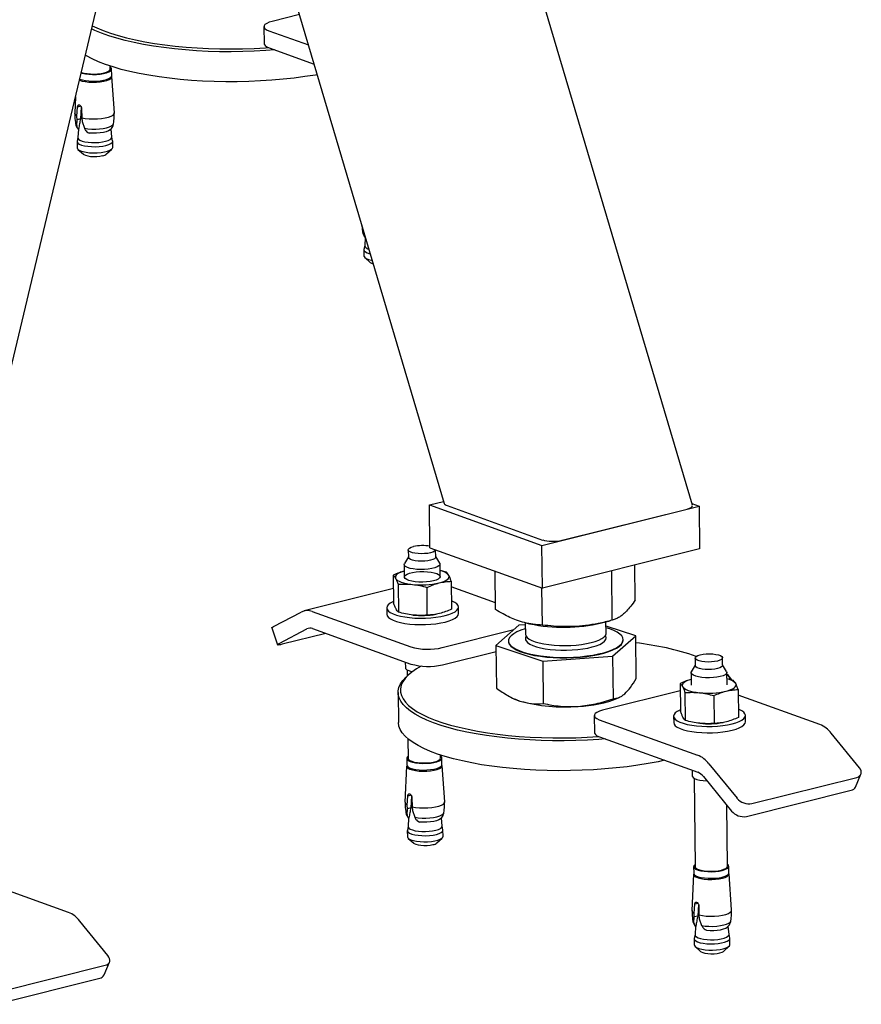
# Model space of a CAD drawing. Header units: millimetres. Extents: x 0 to 841, y 0 to 594.
# Tile 92 of 177: x 598 to 617, y 34 to 56. Entities that reach past the tile are written whole.
import ezdxf

# ---------------------------------------------------------------- set-up
doc = ezdxf.new("R2010")
doc.units = ezdxf.units.MM
doc.layers.add('TRAIT-FORT', color=4, linetype='Continuous', lineweight=25)

msp = doc.modelspace()

# ---------------------------------------------------------------- linework, layer by layer
at = {"layer": 'TRAIT-FORT', "color": 4, "linetype": 'Continuous', "lineweight": 25}
for p, q in [((612.871, 44.907), (605.304, 70.441)), ((595.937, 40.657), (602.529, 68.362)), ((601.581, 64.375), (607.338, 44.946)), ((604.107, 55.848), (603.504, 55.697)), ((603.318, 55.579), (603.322, 55.197)), ((603.428, 55.487), (604.308, 55.171)), ((603.433, 55.105), (604.434, 54.745)), ((599.89, 54.634), (599.889, 54.701)), ((599.924, 54.487), (599.922, 54.635)), ((599.983, 53.659), (599.93, 54.465)), ((599.115, 54.012), (599.099, 53.649)), ((599.15, 53.586), (599.162, 53.786)), ((599.236, 53.805), (599.162, 53.786)), ((599.152, 53.504), (599.15, 53.586)), ((599.247, 53.784), (599.228, 53.523)), ((599.253, 53.753), (599.255, 53.548)), ((599.145, 53.373), (599.152, 53.504)), ((599.228, 53.523), (599.152, 53.504)), ((599.255, 53.548), (599.263, 53.464)), ((599.263, 53.464), (599.315, 53.312)), ((599.181, 53.295), (599.168, 53.106)), ((599.171, 53.301), (599.188, 53.305)), ((599.184, 53.293), (599.171, 53.301)), ((599.188, 53.305), (599.184, 53.293)), ((599.391, 53.222), (599.423, 53.207)), ((599.926, 53.115), (599.91, 53.3)), ((599.168, 53.108), (599.151, 53.024)), ((599.151, 53.016), (599.152, 52.879)), ((599.945, 53.033), (599.926, 53.117)), ((599.947, 52.888), (599.946, 53.026)), ((599.173, 52.842), (599.293, 52.736)), ((599.81, 52.742), (599.928, 52.851)), ((605.499, 51.15), (605.516, 50.997)), ((605.541, 50.959), (605.543, 51.003)), ((605.576, 50.881), (605.564, 50.692)), ((605.567, 50.887), (605.576, 50.89)), ((605.58, 50.879), (605.567, 50.887)), ((605.546, 50.603), (605.548, 50.465)), ((605.564, 50.695), (605.547, 50.61)), ((605.568, 50.429), (605.688, 50.322)), ((607.006, 44.916), (607.323, 44.995)), ((607.006, 44.916), (609.513, 44.014)), ((607.017, 43.961), (607.006, 44.916)), ((607.4, 44.9), (609.531, 44.133)), ((609.513, 44.014), (613.019, 44.891)), ((609.965, 44.127), (612.75, 44.823)), ((612.858, 44.948), (613.019, 44.891)), ((613.019, 44.891), (613.03, 43.936)), ((606.535, 43.914), (606.537, 43.747)), ((607.017, 43.961), (609.524, 43.059)), ((607.147, 43.754), (607.145, 43.915)), ((609.524, 43.059), (609.513, 44.014)), ((613.03, 43.936), (609.524, 43.059)), ((606.537, 43.755), (606.45, 43.61)), ((607.237, 43.619), (607.147, 43.762)), ((606.444, 43.588), (606.447, 43.307)), ((607.247, 43.316), (607.244, 43.598)), ((611.596, 42.798), (611.587, 43.575)), ((606.201, 43.347), (606.208, 42.728)), ((607.387, 43.415), (607.245, 43.45)), ((608.48, 42.583), (608.47, 43.438)), ((611.082, 42.345), (611.07, 43.446)), ((606.205, 43.05), (604.211, 42.552)), ((606.307, 43.145), (606.314, 42.526)), ((606.96, 42.458), (606.953, 43.077)), ((607.493, 43.212), (607.5, 42.593)), ((608.478, 42.734), (607.495, 43.088)), ((609.524, 42.238), (609.515, 43.062)), ((606.055, 42.62), (606.056, 42.476)), ((607.656, 42.495), (607.655, 42.638)), ((603.532, 42.205), (604.146, 42.527)), ((604.396, 42.539), (606.59, 41.75)), ((607.152, 42.477), (607.156, 42.477)), ((603.491, 42.173), (603.62, 41.797)), ((603.661, 41.829), (604.276, 42.152)), ((604.4, 42.158), (606.594, 41.368)), ((609.003, 42.232), (608.489, 41.779)), ((609.143, 42.242), (609.003, 42.232)), ((609.142, 42.289), (609.145, 42.037)), ((609.156, 42.285), (609.241, 42.265)), ((610.844, 42.284), (611.036, 42.333)), ((610.945, 42.058), (610.942, 42.309)), ((611.605, 41.994), (610.943, 42.213)), ((604.696, 42.051), (603.722, 41.808)), ((607.293, 41.735), (608.892, 42.135)), ((611.091, 41.542), (611.605, 41.994)), ((611.616, 41.047), (611.605, 41.994)), ((608.489, 41.779), (609.534, 41.434)), ((608.489, 41.779), (608.5, 40.832)), ((608.769, 41.882), (608.769, 41.872)), ((611.325, 41.902), (611.325, 41.911)), ((607.297, 41.353), (608.491, 41.651)), ((609.534, 41.434), (611.091, 41.542)), ((611.091, 41.542), (611.102, 40.595)), ((612.93, 41.5), (612.932, 41.333)), ((613.542, 41.34), (613.54, 41.507)), ((606.469, 41.413), (606.47, 41.288)), ((609.534, 41.434), (609.545, 40.487)), ((612.932, 41.342), (612.845, 41.196)), ((613.632, 41.205), (613.542, 41.349)), ((606.54, 41.126), (606.493, 41.083)), ((606.511, 41.236), (606.512, 41.1)), ((612.839, 41.175), (612.842, 40.893)), ((613.642, 40.902), (613.639, 41.184)), ((612.597, 40.934), (612.604, 40.315)), ((613.783, 41.001), (613.641, 41.036)), ((606.31, 40.732), (606.318, 40.064)), ((612.599, 40.769), (610.868, 40.336)), ((611.219, 40.615), (611.253, 40.631)), ((612.703, 40.731), (612.71, 40.112)), ((613.349, 40.663), (613.356, 40.044)), ((613.889, 40.798), (613.896, 40.179)), ((615.712, 40.018), (613.89, 40.674)), ((608.893, 40.594), (608.905, 40.588)), ((610.681, 40.217), (610.686, 39.836)), ((612.45, 40.206), (612.452, 40.063)), ((614.052, 40.081), (614.05, 40.224)), ((610.792, 40.126), (612.985, 39.336)), ((613.548, 40.063), (613.552, 40.064)), ((610.796, 39.744), (612.99, 38.955)), ((616.591, 39.057), (615.964, 39.826)), ((606.528, 39.701), (606.533, 39.265)), ((607.253, 39.273), (607.252, 39.339)), ((606.497, 39.094), (606.462, 38.287)), ((606.501, 39.264), (606.502, 39.116)), ((607.287, 39.125), (607.286, 39.273)), ((607.347, 38.297), (607.293, 39.103)), ((613.237, 39.144), (613.864, 38.375)), ((612.864, 39), (612.866, 38.874)), ((613.116, 38.858), (613.742, 38.09)), ((616.504, 38.625), (616.626, 38.91)), ((612.906, 38.823), (612.929, 36.851)), ((614.196, 38.256), (616.533, 38.84)), ((606.513, 38.224), (606.525, 38.425)), ((606.6, 38.443), (606.525, 38.425)), ((606.61, 38.422), (606.591, 38.162)), ((614.074, 37.97), (616.411, 38.555)), ((606.515, 38.143), (606.513, 38.224)), ((606.617, 38.392), (606.619, 38.186)), ((613.649, 36.859), (613.633, 38.223)), ((606.509, 38.011), (606.515, 38.143)), ((606.591, 38.162), (606.515, 38.143)), ((606.619, 38.186), (606.626, 38.103)), ((606.626, 38.103), (606.678, 37.95)), ((606.544, 37.933), (606.532, 37.745)), ((606.535, 37.939), (606.551, 37.944)), ((606.548, 37.931), (606.535, 37.939)), ((606.551, 37.944), (606.548, 37.931)), ((606.754, 37.861), (606.787, 37.845)), ((607.289, 37.753), (607.273, 37.939)), ((606.514, 37.655), (606.516, 37.517)), ((606.532, 37.747), (606.515, 37.662)), ((607.308, 37.671), (607.289, 37.756)), ((607.311, 37.527), (607.309, 37.664)), ((606.536, 37.481), (606.656, 37.374)), ((607.174, 37.38), (607.291, 37.489)), ((612.893, 36.681), (612.858, 35.873)), ((612.896, 36.851), (612.898, 36.703)), ((613.683, 36.712), (613.681, 36.86)), ((613.742, 35.884), (613.689, 36.69)), ((598.961, 35.829), (597.139, 36.485)), ((612.909, 35.811), (612.921, 36.011)), ((612.995, 36.03), (612.921, 36.011)), ((613.006, 36.009), (612.987, 35.748)), ((612.911, 35.729), (612.909, 35.811)), ((613.012, 35.978), (613.014, 35.773)), ((599.839, 34.868), (599.213, 35.637)), ((612.904, 35.597), (612.911, 35.729)), ((612.987, 35.748), (612.911, 35.729)), ((613.014, 35.773), (613.022, 35.689)), ((613.022, 35.689), (613.074, 35.536)), ((612.94, 35.52), (612.927, 35.331)), ((612.93, 35.526), (612.947, 35.53)), ((612.943, 35.517), (612.93, 35.526)), ((612.947, 35.53), (612.943, 35.517)), ((613.15, 35.447), (613.182, 35.431)), ((613.685, 35.34), (613.669, 35.525)), ((612.927, 35.333), (612.91, 35.249)), ((612.91, 35.241), (612.911, 35.104)), ((613.704, 35.258), (613.685, 35.342)), ((613.706, 35.113), (613.705, 35.25)), ((612.932, 35.067), (613.052, 34.961)), ((613.569, 34.967), (613.687, 35.076)), ((599.753, 34.436), (599.875, 34.721)), ((597.444, 34.067), (599.782, 34.651)), ((597.323, 33.781), (599.66, 34.366))]:
    msp.add_line(p, q, dxfattribs=at)
at = {"layer": 'TRAIT-FORT', "color": 4, "linetype": 'Continuous', "lineweight": 25, "flags": 128}
for points in [[(599.492, 55.599), (599.591, 55.553), (599.737, 55.492), (599.897, 55.434), (600.071, 55.38), (600.257, 55.33), (600.455, 55.284), (600.663, 55.242), (600.881, 55.205), (601.108, 55.172), (601.342, 55.144), (601.583, 55.121), (601.829, 55.104), (602.079, 55.091), (602.332, 55.084), (602.587, 55.081), (602.843, 55.084), (603.097, 55.093), (603.35, 55.106), (603.42, 55.111)], [(603.504, 55.697), (603.434, 55.676), (603.379, 55.652), (603.341, 55.624), (603.321, 55.596), (603.32, 55.566), (603.338, 55.538), (603.375, 55.511), (603.428, 55.487)], [(603.563, 55.059), (603.36, 55.044), (603.103, 55.03), (602.845, 55.022), (602.586, 55.019), (602.328, 55.021), (602.071, 55.028), (601.818, 55.041), (601.568, 55.059), (601.324, 55.083), (601.087, 55.111), (600.857, 55.144), (600.636, 55.182), (600.425, 55.224), (600.224, 55.271), (600.036, 55.322), (599.86, 55.376), (599.697, 55.435), (599.549, 55.496), (599.476, 55.531)], [(603.322, 55.197), (603.324, 55.185), (603.342, 55.156), (603.379, 55.129), (603.433, 55.105)], [(604.505, 54.507), (604.464, 54.5), (604.231, 54.464), (603.991, 54.433), (603.745, 54.406), (603.494, 54.385), (603.239, 54.368), (602.982, 54.357), (602.723, 54.351), (602.465, 54.351), (602.207, 54.356), (601.952, 54.366), (601.7, 54.382), (601.453, 54.402), (601.212, 54.428), (600.979, 54.458), (600.753, 54.494), (600.537, 54.534), (600.331, 54.579), (600.136, 54.627), (599.954, 54.68), (599.785, 54.737), (599.629, 54.797), (599.488, 54.86), (599.363, 54.926), (599.336, 54.942)], [(599.242, 54.548), (599.268, 54.541), (599.337, 54.527), (599.415, 54.517), (599.498, 54.513), (599.583, 54.515), (599.665, 54.522), (599.741, 54.534), (599.807, 54.551), (599.861, 54.571), (599.898, 54.594), (599.919, 54.619), (599.921, 54.644), (599.905, 54.669), (599.889, 54.681)], [(599.204, 54.388), (599.209, 54.386), (599.266, 54.367), (599.336, 54.353), (599.415, 54.344), (599.5, 54.34), (599.586, 54.342), (599.669, 54.349), (599.746, 54.361), (599.813, 54.378), (599.867, 54.398), (599.905, 54.422), (599.926, 54.447), (599.93, 54.465)], [(599.21, 54.412), (599.213, 54.411), (599.27, 54.393), (599.338, 54.379), (599.416, 54.369), (599.5, 54.366), (599.585, 54.367), (599.667, 54.374), (599.743, 54.386), (599.809, 54.403), (599.862, 54.423), (599.9, 54.446), (599.92, 54.471), (599.924, 54.487)], [(599.245, 54.562), (599.249, 54.56), (599.307, 54.544), (599.375, 54.532), (599.451, 54.525), (599.531, 54.523), (599.611, 54.527), (599.687, 54.536), (599.755, 54.549), (599.812, 54.567), (599.855, 54.588), (599.881, 54.611), (599.89, 54.634)], [(599.255, 53.548), (599.333, 53.533), (599.42, 53.523), (599.512, 53.52), (599.606, 53.522), (599.696, 53.53), (599.78, 53.543), (599.853, 53.561), (599.912, 53.584), (599.954, 53.609), (599.978, 53.636), (599.983, 53.659)], [(599.119, 53.411), (599.123, 53.398), (599.145, 53.373)], [(599.315, 53.312), (599.394, 53.301), (599.479, 53.295), (599.567, 53.294), (599.654, 53.3), (599.736, 53.31), (599.81, 53.325), (599.872, 53.344), (599.921, 53.366), (599.953, 53.391), (599.968, 53.417), (599.968, 53.421)], [(599.887, 53.277), (599.854, 53.256), (599.803, 53.236), (599.739, 53.22), (599.665, 53.209), (599.585, 53.203), (599.503, 53.202), (599.423, 53.207)], [(599.151, 53.024), (599.152, 53.007), (599.168, 52.982), (599.202, 52.959), (599.252, 52.939), (599.316, 52.922), (599.391, 52.911), (599.473, 52.904), (599.559, 52.903), (599.644, 52.907), (599.725, 52.917), (599.797, 52.931)], [(599.168, 53.106), (599.17, 53.095), (599.185, 53.071), (599.217, 53.049), (599.265, 53.029), (599.326, 53.014), (599.398, 53.003), (599.476, 52.996), (599.558, 52.995), (599.639, 52.999), (599.716, 53.008), (599.785, 53.022)], [(599.785, 53.022), (599.843, 53.04), (599.887, 53.061), (599.915, 53.084), (599.926, 53.109), (599.926, 53.115)], [(599.797, 52.931), (599.858, 52.95), (599.904, 52.972), (599.934, 52.996), (599.946, 53.022), (599.945, 53.033)], [(599.152, 52.879), (599.159, 52.857), (599.185, 52.833), (599.227, 52.811), (599.284, 52.793), (599.354, 52.778), (599.433, 52.769), (599.518, 52.765), (599.604, 52.767), (599.687, 52.774), (599.764, 52.786), (599.831, 52.803), (599.885, 52.823), (599.923, 52.847), (599.944, 52.872), (599.947, 52.888)], [(599.293, 52.736), (599.302, 52.729), (599.339, 52.711), (599.39, 52.697), (599.453, 52.687), (599.522, 52.683), (599.593, 52.684), (599.661, 52.691), (599.722, 52.703)], [(605.515, 50.996), (605.519, 50.984), (605.541, 50.959)], [(605.547, 50.61), (605.546, 50.606), (605.553, 50.581), (605.579, 50.557), (605.621, 50.535), (605.679, 50.516), (605.688, 50.514)], [(605.564, 50.692), (605.571, 50.669), (605.595, 50.646), (605.635, 50.625), (605.657, 50.617)], [(605.548, 50.465), (605.549, 50.456), (605.565, 50.431), (605.599, 50.408), (605.65, 50.388), (605.714, 50.371), (605.731, 50.368)], [(607.144, 43.916), (607.141, 43.905), (607.12, 43.884), (607.082, 43.865), (607.031, 43.849), (606.969, 43.836), (606.899, 43.829), (606.825, 43.827), (606.753, 43.829), (606.685, 43.838), (606.627, 43.85), (606.581, 43.867), (606.55, 43.886), (606.536, 43.908), (606.539, 43.93), (606.56, 43.951), (606.597, 43.97), (606.649, 43.986), (606.649, 43.986)], [(607.033, 43.682), (606.971, 43.669), (606.901, 43.662), (606.827, 43.66), (606.755, 43.662), (606.687, 43.67), (606.629, 43.683), (606.583, 43.7), (606.552, 43.719), (606.538, 43.741), (606.537, 43.747)], [(607.147, 43.754), (607.142, 43.738), (607.121, 43.717), (607.084, 43.698), (607.033, 43.682)], [(607.237, 43.619), (607.242, 43.607), (607.24, 43.581), (607.219, 43.556), (607.181, 43.532), (607.127, 43.512), (607.059, 43.495), (606.982, 43.483), (606.898, 43.475), (606.811, 43.474), (606.726, 43.478), (606.647, 43.487), (606.577, 43.501), (606.519, 43.52), (606.476, 43.542), (606.451, 43.566), (606.444, 43.592), (606.45, 43.61)], [(606.445, 43.44), (606.413, 43.43), (606.363, 43.412), (606.32, 43.392), (606.287, 43.37), (606.264, 43.348), (606.25, 43.324), (606.247, 43.301), (606.254, 43.278)], [(606.254, 43.278), (606.271, 43.255), (606.298, 43.233), (606.334, 43.213), (606.379, 43.194), (606.432, 43.178), (606.493, 43.163), (606.559, 43.152), (606.63, 43.142)], [(607.096, 43.222), (607.024, 43.207), (606.943, 43.197), (606.858, 43.193), (606.772, 43.194), (606.69, 43.201), (606.615, 43.213), (606.551, 43.229), (606.501, 43.249), (606.467, 43.273), (606.451, 43.298), (606.453, 43.323), (606.474, 43.348), (606.512, 43.372), (606.566, 43.392), (606.633, 43.409), (606.71, 43.421), (606.793, 43.428), (606.879, 43.43), (606.963, 43.426), (607.042, 43.416), (607.112, 43.402), (607.17, 43.384), (607.212, 43.362), (607.237, 43.338), (607.244, 43.312), (607.233, 43.287), (607.203, 43.262), (607.157, 43.24), (607.096, 43.222)], [(607.223, 43.176), (607.281, 43.192), (607.331, 43.211), (607.373, 43.231), (607.406, 43.253), (607.43, 43.275), (607.443, 43.298), (607.447, 43.322), (607.44, 43.345)], [(606.208, 42.762), (606.192, 42.755), (606.132, 42.724), (606.089, 42.69), (606.063, 42.655), (606.055, 42.619), (606.064, 42.584), (606.091, 42.55), (606.135, 42.517), (606.196, 42.487), (606.271, 42.46), (606.359, 42.437), (606.458, 42.418), (606.566, 42.404), (606.68, 42.394), (606.798, 42.391), (606.918, 42.392), (607.036, 42.399), (607.15, 42.41), (607.258, 42.427), (607.356, 42.448)], [(607.356, 42.448), (607.443, 42.474), (607.517, 42.502), (607.577, 42.534), (607.62, 42.568), (607.646, 42.603), (607.655, 42.638), (607.645, 42.674), (607.618, 42.708), (607.574, 42.741), (607.514, 42.771), (607.498, 42.777)], [(606.056, 42.476), (606.056, 42.476), (606.066, 42.441), (606.093, 42.406), (606.137, 42.374), (606.197, 42.344), (606.272, 42.317), (606.36, 42.294), (606.459, 42.275), (606.567, 42.26), (606.682, 42.251), (606.8, 42.247), (606.919, 42.249), (607.038, 42.255), (607.152, 42.267), (607.259, 42.284), (607.358, 42.305)], [(607.358, 42.305), (607.445, 42.33), (607.519, 42.359), (607.578, 42.391), (607.622, 42.424), (607.648, 42.459), (607.656, 42.495)], [(603.491, 42.173), (603.491, 42.174), (603.496, 42.182), (603.51, 42.192), (603.532, 42.205)], [(609.144, 42.156), (609.142, 42.156), (609.042, 42.121), (608.956, 42.083), (608.885, 42.042), (608.83, 42), (608.793, 41.956), (608.773, 41.911), (608.771, 41.866), (608.787, 41.821), (608.82, 41.777), (608.871, 41.735), (608.938, 41.696), (609.021, 41.659), (609.119, 41.625), (609.229, 41.596), (609.351, 41.57), (609.482, 41.549), (609.622, 41.533), (609.767, 41.522), (609.917, 41.516), (610.068, 41.516), (610.219, 41.521), (610.367, 41.531), (610.512, 41.547), (610.649, 41.567), (610.778, 41.592), (610.897, 41.621), (611.004, 41.654), (611.097, 41.691), (611.176, 41.73), (611.239, 41.772), (611.285, 41.815), (611.314, 41.86), (611.325, 41.905), (611.318, 41.95), (611.293, 41.994), (611.25, 42.037), (611.191, 42.078), (611.116, 42.116), (611.026, 42.151), (610.944, 42.177)], [(609.145, 42.037), (609.145, 42.033), (609.157, 41.996), (609.185, 41.96), (609.231, 41.925), (609.292, 41.893), (609.367, 41.864), (609.456, 41.839), (609.557, 41.817), (609.667, 41.8), (609.784, 41.788), (609.907, 41.781), (610.032, 41.779), (610.157, 41.783), (610.28, 41.791), (610.399, 41.805), (610.511, 41.823), (610.613, 41.845), (610.705, 41.872), (610.784, 41.902), (610.848, 41.935), (610.897, 41.97), (610.929, 42.006), (610.944, 42.043), (610.945, 42.058)], [(609.163, 41.883), (609.196, 41.847), (609.246, 41.814), (609.31, 41.782), (609.39, 41.754), (609.482, 41.73), (609.585, 41.709), (609.697, 41.694), (609.816, 41.683), (609.939, 41.677), (610.064, 41.676), (610.189, 41.681), (610.312, 41.691), (610.429, 41.705), (610.538, 41.725), (610.638, 41.748), (610.727, 41.776), (610.802, 41.807), (610.863, 41.84), (610.908, 41.875), (610.936, 41.912), (610.946, 41.95), (610.939, 41.987), (610.929, 42.006)], [(603.722, 41.808), (603.687, 41.799), (603.658, 41.794), (603.636, 41.792), (603.624, 41.794), (603.62, 41.798), (603.625, 41.806), (603.639, 41.816), (603.661, 41.829)], [(608.769, 41.872), (608.771, 41.856), (608.787, 41.811), (608.82, 41.768), (608.871, 41.726), (608.938, 41.686), (609.021, 41.649), (609.119, 41.616), (609.229, 41.586), (609.351, 41.561), (609.482, 41.54), (609.622, 41.524), (609.767, 41.513), (609.917, 41.507), (610.068, 41.507), (610.219, 41.512), (610.368, 41.522), (610.512, 41.537), (610.649, 41.558), (610.778, 41.582), (610.897, 41.612), (611.004, 41.645), (611.097, 41.681), (611.176, 41.72), (611.239, 41.762), (611.285, 41.806), (611.314, 41.85), (611.325, 41.895), (611.325, 41.902)], [(613.427, 41.435), (613.364, 41.423), (613.294, 41.415), (613.221, 41.413), (613.148, 41.416), (613.081, 41.424), (613.023, 41.437), (612.977, 41.453), (612.945, 41.473), (612.931, 41.494), (612.935, 41.516), (612.956, 41.537), (612.993, 41.556), (613.044, 41.573), (613.107, 41.585), (613.177, 41.592), (613.25, 41.595), (613.322, 41.592), (613.39, 41.584), (613.448, 41.571), (613.494, 41.555), (613.525, 41.535), (613.54, 41.514), (613.536, 41.492), (613.515, 41.471), (613.478, 41.451), (613.427, 41.435)], [(606.823, 41.323), (606.718, 41.261), (606.617, 41.19), (606.531, 41.118), (606.463, 41.044), (606.412, 40.969), (606.378, 40.893), (606.361, 40.817), (606.362, 40.741), (606.381, 40.665), (606.418, 40.59), (606.471, 40.516), (606.542, 40.444), (606.63, 40.373), (606.733, 40.305), (606.853, 40.239), (606.988, 40.176), (607.138, 40.116), (607.302, 40.059), (607.478, 40.006)], [(606.47, 41.288), (606.477, 41.266), (606.503, 41.242), (606.545, 41.22), (606.603, 41.201), (606.625, 41.196)], [(613.542, 41.34), (613.538, 41.325), (613.517, 41.304), (613.48, 41.284), (613.429, 41.268), (613.366, 41.256), (613.296, 41.248), (613.223, 41.246), (613.15, 41.249), (613.083, 41.257), (613.025, 41.27), (612.978, 41.286), (612.947, 41.306), (612.933, 41.327), (612.932, 41.333)], [(607.444, 39.947), (607.265, 40.001), (607.099, 40.059), (606.947, 40.119), (606.81, 40.183), (606.689, 40.25), (606.584, 40.32), (606.495, 40.391), (606.423, 40.464), (606.369, 40.539), (606.332, 40.615), (606.313, 40.692), (606.312, 40.769), (606.328, 40.846), (606.363, 40.923), (606.415, 40.999), (606.484, 41.074), (606.493, 41.083)], [(613.49, 41.089), (613.417, 41.074), (613.336, 41.065), (613.25, 41.06), (613.164, 41.062), (613.081, 41.068), (613.006, 41.08), (612.942, 41.097), (612.891, 41.117), (612.857, 41.14), (612.841, 41.165), (612.843, 41.191), (612.845, 41.196)], [(613.632, 41.205), (613.639, 41.18), (613.627, 41.155), (613.598, 41.13), (613.551, 41.108), (613.49, 41.089)], [(612.841, 41.026), (612.809, 41.017), (612.758, 40.998), (612.716, 40.978), (612.683, 40.956), (612.659, 40.934), (612.646, 40.911), (612.643, 40.887), (612.65, 40.864)], [(612.65, 40.864), (612.667, 40.842), (612.694, 40.82), (612.73, 40.799), (612.775, 40.781), (612.828, 40.764), (612.888, 40.75), (612.954, 40.738), (613.026, 40.729)], [(613.618, 40.762), (613.676, 40.779), (613.727, 40.797), (613.769, 40.817), (613.802, 40.839), (613.825, 40.862), (613.839, 40.885), (613.842, 40.908), (613.835, 40.931)], [(608.905, 40.588), (608.926, 40.579), (609.024, 40.542)], [(610.868, 40.336), (610.798, 40.315), (610.742, 40.29), (610.704, 40.263), (610.684, 40.234), (610.683, 40.205), (610.701, 40.176), (610.738, 40.15), (610.792, 40.126)], [(612.604, 40.349), (612.587, 40.342), (612.528, 40.31), (612.485, 40.277), (612.459, 40.241), (612.45, 40.206), (612.46, 40.17), (612.487, 40.136), (612.531, 40.103), (612.591, 40.073), (612.666, 40.046), (612.754, 40.023), (612.853, 40.004), (612.961, 39.99), (613.076, 39.981), (613.194, 39.977), (613.313, 39.978), (613.432, 39.985), (613.546, 39.997), (613.653, 40.014), (613.752, 40.035), (613.839, 40.06), (613.913, 40.089), (613.972, 40.12), (614.016, 40.154), (614.042, 40.189), (614.05, 40.225), (614.041, 40.26), (614.014, 40.294), (613.969, 40.327), (613.909, 40.357), (613.894, 40.364)], [(612.249, 39.221), (612.105, 39.19), (611.883, 39.148), (611.652, 39.111), (611.414, 39.078), (611.169, 39.05), (610.919, 39.028), (610.665, 39.01), (610.408, 38.998), (610.15, 38.991), (609.891, 38.989), (609.633, 38.993), (609.377, 39.002), (609.124, 39.016), (608.876, 39.035), (608.634, 39.06), (608.398, 39.089), (608.171, 39.123), (607.952, 39.162), (607.743, 39.206), (607.546, 39.254), (607.36, 39.305), (607.188, 39.361), (607.029, 39.42), (606.885, 39.483), (606.755, 39.548), (606.642, 39.616), (606.545, 39.687), (606.465, 39.759), (606.402, 39.834), (606.356, 39.909), (606.328, 39.985), (606.318, 40.062), (606.318, 40.064)], [(607.478, 40.006), (607.667, 39.957), (607.868, 39.912), (608.079, 39.871), (608.299, 39.835), (608.528, 39.803), (608.764, 39.777), (609.006, 39.755), (609.253, 39.739), (609.504, 39.727), (609.758, 39.721), (610.013, 39.72), (610.268, 39.724), (610.523, 39.734), (610.775, 39.749), (610.783, 39.749)], [(612.452, 40.063), (612.452, 40.063), (612.461, 40.027), (612.488, 39.993), (612.533, 39.96), (612.593, 39.93), (612.668, 39.903), (612.756, 39.88), (612.855, 39.861), (612.963, 39.847), (613.077, 39.838), (613.195, 39.834), (613.315, 39.835), (613.433, 39.842), (613.547, 39.854), (613.655, 39.87), (613.753, 39.892), (613.841, 39.917), (613.915, 39.946), (613.974, 39.977), (614.017, 40.011), (614.043, 40.046), (614.052, 40.081)], [(610.926, 39.697), (610.785, 39.687), (610.529, 39.672), (610.272, 39.662), (610.013, 39.657), (609.754, 39.658), (609.497, 39.665), (609.243, 39.676), (608.992, 39.693), (608.747, 39.715), (608.507, 39.742), (608.276, 39.774), (608.052, 39.81), (607.839, 39.852), (607.636, 39.897), (607.444, 39.947)], [(610.686, 39.836), (610.687, 39.823), (610.706, 39.795), (610.742, 39.768), (610.796, 39.744)], [(606.533, 39.311), (606.512, 39.293), (606.501, 39.268), (606.508, 39.243), (606.533, 39.219), (606.574, 39.197), (606.631, 39.179), (606.7, 39.165), (606.778, 39.156), (606.861, 39.152), (606.946, 39.154), (607.029, 39.161), (607.105, 39.173), (607.171, 39.189), (607.224, 39.209), (607.262, 39.232), (607.282, 39.257), (607.284, 39.282), (607.268, 39.307), (607.253, 39.32)], [(606.497, 39.094), (606.504, 39.071), (606.53, 39.046), (606.572, 39.024), (606.629, 39.006), (606.699, 38.992), (606.778, 38.982), (606.863, 38.979), (606.949, 38.98), (607.032, 38.987), (607.11, 38.999), (607.177, 39.016), (607.23, 39.037), (607.269, 39.06), (607.289, 39.085), (607.293, 39.103)], [(606.502, 39.116), (606.509, 39.095), (606.534, 39.071), (606.576, 39.049), (606.633, 39.031), (606.702, 39.017), (606.78, 39.008), (606.863, 39.004), (606.948, 39.006), (607.03, 39.013), (607.106, 39.025), (607.172, 39.041), (607.226, 39.061), (607.263, 39.084), (607.284, 39.109), (607.287, 39.125)], [(606.533, 39.265), (606.533, 39.265), (606.543, 39.241), (606.569, 39.218), (606.613, 39.199), (606.67, 39.182), (606.738, 39.17), (606.815, 39.163), (606.895, 39.162), (606.975, 39.165), (607.051, 39.174), (607.119, 39.188), (607.176, 39.205), (607.218, 39.226), (607.244, 39.249), (607.253, 39.273)], [(612.866, 38.874), (612.867, 38.865), (612.883, 38.84), (612.917, 38.817), (612.968, 38.796), (613.032, 38.78), (613.108, 38.768), (613.19, 38.761), (613.195, 38.761)], [(616.533, 38.84), (616.568, 38.853), (616.597, 38.872), (616.618, 38.896), (616.631, 38.924), (616.634, 38.955), (616.628, 38.989), (616.614, 39.023), (616.591, 39.057)], [(606.619, 38.186), (606.696, 38.171), (606.783, 38.162), (606.875, 38.158), (606.969, 38.16), (607.06, 38.168), (607.144, 38.182), (607.217, 38.2), (607.275, 38.222), (607.318, 38.247), (607.342, 38.275), (607.347, 38.297)], [(606.483, 38.05), (606.487, 38.036), (606.509, 38.011)], [(606.678, 37.95), (606.757, 37.939), (606.842, 37.933), (606.93, 37.933), (607.017, 37.938), (607.099, 37.948), (607.173, 37.963), (607.236, 37.982), (607.284, 38.005), (607.316, 38.03), (607.331, 38.056), (607.331, 38.059)], [(607.25, 37.915), (607.217, 37.895), (607.167, 37.875), (607.103, 37.859), (607.029, 37.847), (606.949, 37.841), (606.867, 37.84), (606.787, 37.845)], [(606.515, 37.662), (606.515, 37.646), (606.532, 37.621), (606.566, 37.598), (606.616, 37.577), (606.68, 37.561), (606.755, 37.549), (606.837, 37.542), (606.922, 37.541), (607.008, 37.546), (607.088, 37.555), (607.161, 37.57)], [(606.532, 37.745), (606.533, 37.733), (606.548, 37.709), (606.581, 37.687), (606.629, 37.668), (606.69, 37.652), (606.761, 37.641), (606.839, 37.635), (606.921, 37.634), (607.002, 37.638), (607.079, 37.647), (607.148, 37.661)], [(607.148, 37.661), (607.206, 37.679), (607.25, 37.7), (607.278, 37.723), (607.289, 37.747), (607.289, 37.753)], [(607.161, 37.57), (607.221, 37.589), (607.268, 37.611), (607.297, 37.635), (607.309, 37.66), (607.308, 37.671)], [(606.516, 37.517), (606.523, 37.496), (606.548, 37.471), (606.59, 37.45), (606.648, 37.431), (606.718, 37.417), (606.797, 37.408), (606.881, 37.404), (606.967, 37.405), (607.05, 37.412), (607.127, 37.424), (607.194, 37.441), (607.248, 37.462), (607.286, 37.485), (607.307, 37.51), (607.311, 37.527)], [(606.656, 37.374), (606.665, 37.367), (606.702, 37.35), (606.754, 37.335), (606.816, 37.326), (606.885, 37.322), (606.956, 37.323), (607.025, 37.33), (607.085, 37.341)], [(612.928, 36.898), (612.92, 36.892), (612.9, 36.867), (612.898, 36.842), (612.914, 36.817), (612.947, 36.794), (612.997, 36.774), (613.06, 36.758), (613.134, 36.746), (613.215, 36.74), (613.299, 36.738), (613.384, 36.743), (613.463, 36.752), (613.535, 36.767)], [(613.535, 36.767), (613.595, 36.785), (613.64, 36.807), (613.67, 36.831), (613.681, 36.856), (613.674, 36.881), (613.649, 36.905), (613.648, 36.906)], [(612.893, 36.681), (612.894, 36.67), (612.91, 36.645), (612.944, 36.621), (612.995, 36.601), (613.059, 36.585), (613.134, 36.573), (613.216, 36.566), (613.302, 36.565), (613.387, 36.569), (613.468, 36.579), (613.54, 36.594)], [(612.898, 36.703), (612.899, 36.694), (612.915, 36.669), (612.949, 36.646), (612.998, 36.626), (613.062, 36.61), (613.135, 36.598), (613.217, 36.592), (613.301, 36.59), (613.385, 36.595), (613.465, 36.604), (613.536, 36.619)], [(612.929, 36.851), (612.929, 36.851), (612.938, 36.827), (612.965, 36.805), (613.008, 36.785), (613.065, 36.769), (613.134, 36.757), (613.21, 36.75), (613.29, 36.748), (613.37, 36.752), (613.446, 36.76), (613.514, 36.774)], [(613.514, 36.774), (613.571, 36.792), (613.614, 36.812), (613.64, 36.835), (613.649, 36.859)], [(613.536, 36.619), (613.596, 36.637), (613.642, 36.659), (613.671, 36.683), (613.683, 36.708), (613.683, 36.712)], [(613.54, 36.594), (613.601, 36.612), (613.647, 36.634), (613.677, 36.659), (613.688, 36.684), (613.689, 36.69)], [(613.014, 35.773), (613.092, 35.758), (613.179, 35.748), (613.271, 35.745), (613.365, 35.747), (613.455, 35.755), (613.539, 35.768), (613.612, 35.786), (613.671, 35.809), (613.713, 35.834), (613.737, 35.861), (613.742, 35.884)], [(612.878, 35.634), (612.882, 35.623), (612.904, 35.597)], [(613.074, 35.536), (613.152, 35.526), (613.238, 35.52), (613.326, 35.519), (613.413, 35.524), (613.495, 35.535), (613.569, 35.55), (613.631, 35.569), (613.68, 35.591), (613.712, 35.616), (613.726, 35.642), (613.727, 35.646)], [(613.182, 35.431), (613.262, 35.427), (613.344, 35.428), (613.424, 35.434), (613.498, 35.445), (613.562, 35.461), (613.613, 35.481), (613.646, 35.502)], [(612.91, 35.249), (612.91, 35.245), (612.917, 35.219), (612.942, 35.195), (612.984, 35.173), (613.042, 35.155), (613.112, 35.141), (613.191, 35.131), (613.275, 35.127), (613.361, 35.129), (613.444, 35.136), (613.521, 35.148), (613.588, 35.165), (613.642, 35.186), (613.68, 35.209), (613.701, 35.234), (613.704, 35.258)], [(612.927, 35.331), (612.934, 35.307), (612.958, 35.284), (612.998, 35.264), (613.053, 35.246), (613.12, 35.232), (613.195, 35.224), (613.276, 35.22), (613.357, 35.221), (613.437, 35.228), (613.51, 35.24), (613.574, 35.256), (613.626, 35.275), (613.662, 35.298), (613.682, 35.321), (613.685, 35.34)], [(612.911, 35.104), (612.913, 35.095), (612.929, 35.07), (612.963, 35.046), (613.013, 35.026), (613.077, 35.01), (613.152, 34.998), (613.234, 34.991), (613.32, 34.99), (613.405, 34.994), (613.485, 35.004), (613.558, 35.019)], [(613.052, 34.961), (613.061, 34.954), (613.098, 34.936), (613.149, 34.922), (613.212, 34.912), (613.281, 34.908), (613.352, 34.909), (613.42, 34.916), (613.481, 34.928), (613.53, 34.943), (613.564, 34.962), (613.569, 34.967)], [(613.558, 35.019), (613.619, 35.037), (613.665, 35.06), (613.694, 35.084), (613.706, 35.109), (613.706, 35.113)], [(599.782, 34.651), (599.817, 34.664), (599.846, 34.683), (599.867, 34.707), (599.879, 34.735), (599.883, 34.766), (599.877, 34.8), (599.862, 34.834), (599.839, 34.868)]]:
    msp.add_lwpolyline(points, dxfattribs=at)
at = {"layer": 'TRAIT-FORT', "color": 4, "linetype": 'Continuous', "lineweight": 25}
for centre, radius, start, end in [((599.171, 53.655), 0.0727, 185.3921, 253.0487), ((599.692, 52.889), 0.189, 279.033, 308.7054), ((605.794, 50.461), 0.175, 232.6915, 256.6726), ((606.85, 43.115), 0.894, 79.2363, 102.9782), ((607.194, 43.121), 0.332, 42.4185, 81.2068), ((606.825, 44.944), 1.812, 263.8122, 282.6712), ((604.285, 42.256), 0.304, 68.5448, 117.003), ((606.834, 44.328), 1.878, 263.9998, 279.7533), ((604.345, 42.016), 0.152, 68.5448, 117.003), ((610.001, 45.904), 3.717, 258.2054, 283.1076), ((609.235, 41.935), 0.0883, 144.8657, 215.8524), ((606.971, 43.089), 1.392, 254.1179, 283.38), ((610.9, 35.503), 6.376, 71.202, 83.6352), ((606.975, 42.707), 1.392, 254.1179, 283.38), ((613.191, 40.66), 0.66, 32.1701, 47.2235), ((613.253, 40.787), 0.522, 26.1444, 42.244), ((613.59, 40.707), 0.332, 42.4185, 81.2068), ((610.25, 42.962), 2.54, 271.6966, 292.4289), ((613.221, 42.531), 1.812, 263.8122, 282.6712), ((610.003, 44.087), 3.677, 254.5479, 275.0115), ((613.23, 41.914), 1.878, 263.9998, 279.7533), ((615.486, 39.462), 0.601, 37.3037, 67.9114), ((612.759, 38.78), 0.601, 37.3037, 67.9114), ((612.877, 38.676), 0.3, 37.3037, 67.9114), ((616.389, 38.681), 0.128, 280.009, 334.1317), ((606.535, 38.294), 0.0727, 185.3921, 253.0487), ((614.133, 38.604), 0.354, 220.2917, 280.1183), ((614.012, 38.318), 0.354, 220.2917, 280.1183), ((607.056, 37.528), 0.189, 279.033, 308.7054), ((598.735, 35.273), 0.601, 37.3037, 67.9114), ((612.93, 35.88), 0.0727, 185.3921, 253.0487), ((599.638, 34.492), 0.128, 280.009, 334.1317)]:
    msp.add_arc(centre, radius, start, end, dxfattribs=at)
for centre, start_param, end_param in [((607.646, 44.961), 3.219949, 3.78667), ((612.562, 44.891), 5.357467, 6.361542), ((609.777, 44.195), 3.78667, 5.357467)]:
    msp.add_ellipse(centre, major_axis=(0.309, 0.008), ratio=0.29415, start_param=start_param, end_param=end_param, dxfattribs=at)
for points, knots in [([(599.162, 53.786), (599.163, 53.793), (599.165, 53.808), (599.173, 53.825), (599.184, 53.834), (599.195, 53.836), (599.208, 53.832), (599.22, 53.825), (599.235, 53.809), (599.247, 53.787), (599.252, 53.768), (599.253, 53.756), (599.253, 53.753)], [0, 0, 0, 0, 0.112459, 0.224891, 0.338077, 0.451935, 0.500009, 0.61321, 0.72639, 0.840088, 0.953755, 1, 1, 1, 1]), ([(599.101, 53.645), (599.101, 53.619), (599.103, 53.541), (599.113, 53.463), (599.121, 53.41)], [0, 0, 0, 0, 0.326612, 1, 1, 1, 1]), ([(599.966, 53.42), (599.969, 53.442), (599.98, 53.519), (599.981, 53.598), (599.982, 53.655)], [0, 0, 0, 0, 0.27542, 1, 1, 1, 1]), ([(599.122, 53.408), (599.123, 53.398), (599.128, 53.367), (599.145, 53.333), (599.162, 53.314), (599.166, 53.31)], [0, 0, 0, 0, 0.2817986, 0.8386511, 1, 1, 1, 1]), ([(599.145, 53.373), (599.147, 53.355), (599.15, 53.326), (599.165, 53.308), (599.171, 53.301)], [0, 0, 0, 0, 0.593144, 1, 1, 1, 1]), ([(599.228, 53.523), (599.221, 53.485), (599.207, 53.408), (599.194, 53.339), (599.188, 53.305)], [0, 0, 0, 0, 0.496599, 1, 1, 1, 1]), ([(599.885, 53.275), (599.896, 53.286), (599.92, 53.307), (599.948, 53.352), (599.965, 53.391), (599.966, 53.414), (599.966, 53.419)], [0, 0, 0, 0, 0.2815084, 0.5994457, 0.9249281, 1, 1, 1, 1]), ([(599.315, 53.312), (599.327, 53.291), (599.348, 53.255), (599.378, 53.232), (599.391, 53.222)], [0, 0, 0, 0, 0.593144, 1, 1, 1, 1]), ([(605.517, 50.995), (605.519, 50.984), (605.524, 50.954), (605.54, 50.919), (605.557, 50.9), (605.561, 50.896)], [0, 0, 0, 0, 0.281799, 0.838651, 1, 1, 1, 1]), ([(605.541, 50.959), (605.543, 50.942), (605.546, 50.913), (605.561, 50.895), (605.567, 50.887)], [0, 0, 0, 0, 0.593144, 1, 1, 1, 1]), ([(606.445, 43.439), (606.409, 43.428), (606.327, 43.405), (606.246, 43.368), (606.201, 43.347)], [0, 0, 0, 0, 0.445837, 1, 1, 1, 1]), ([(606.201, 43.347), (606.21, 43.34), (606.227, 43.324), (606.245, 43.293), (606.254, 43.278)], [0, 0, 0, 0, 0.4981655, 1, 1, 1, 1]), ([(606.254, 43.278), (606.263, 43.259), (606.281, 43.222), (606.298, 43.17), (606.307, 43.145)], [0, 0, 0, 0, 0.497844, 1, 1, 1, 1]), ([(607.44, 43.345), (607.431, 43.36), (607.413, 43.391), (607.396, 43.407), (607.387, 43.415)], [0, 0, 0, 0, 0.497844, 1, 1, 1, 1]), ([(607.493, 43.212), (607.484, 43.237), (607.466, 43.289), (607.449, 43.326), (607.44, 43.345)], [0, 0, 0, 0, 0.498165, 1, 1, 1, 1]), ([(606.307, 43.145), (606.361, 43.148), (606.467, 43.155), (606.576, 43.147), (606.63, 43.142)], [0, 0, 0, 0, 0.4981655, 1, 1, 1, 1]), ([(606.63, 43.142), (606.684, 43.135), (606.792, 43.121), (606.9, 43.091), (606.953, 43.077)], [0, 0, 0, 0, 0.497844, 1, 1, 1, 1]), ([(606.953, 43.077), (606.998, 43.097), (607.087, 43.137), (607.177, 43.163), (607.223, 43.176)], [0, 0, 0, 0, 0.498165, 1, 1, 1, 1]), ([(607.223, 43.176), (607.268, 43.186), (607.359, 43.205), (607.448, 43.21), (607.493, 43.212)], [0, 0, 0, 0, 0.4978438, 1, 1, 1, 1]), ([(606.262, 42.595), (606.253, 42.614), (606.235, 42.651), (606.217, 42.703), (606.208, 42.728)], [0, 0, 0, 0, 0.497844, 1, 1, 1, 1]), ([(606.314, 42.526), (606.306, 42.533), (606.288, 42.549), (606.271, 42.58), (606.262, 42.595)], [0, 0, 0, 0, 0.498165, 1, 1, 1, 1]), ([(607.5, 42.593), (607.456, 42.573), (607.367, 42.532), (607.276, 42.506), (607.231, 42.494)], [0, 0, 0, 0, 0.498165, 1, 1, 1, 1]), ([(611.596, 42.798), (611.562, 42.749), (611.497, 42.656), (611.402, 42.546), (611.317, 42.467), (611.239, 42.412), (611.162, 42.371), (611.11, 42.354), (611.082, 42.345)], [0, 0, 0, 0, 0.202068, 0.3827, 0.555315, 0.692992, 0.838894, 1, 1, 1, 1]), ([(606.638, 42.46), (606.584, 42.467), (606.475, 42.482), (606.368, 42.511), (606.314, 42.526)], [0, 0, 0, 0, 0.497844, 1, 1, 1, 1]), ([(606.96, 42.458), (606.907, 42.454), (606.8, 42.448), (606.692, 42.456), (606.638, 42.46)], [0, 0, 0, 0, 0.498165, 1, 1, 1, 1]), ([(607.231, 42.494), (607.186, 42.484), (607.095, 42.464), (607.005, 42.46), (606.96, 42.458)], [0, 0, 0, 0, 0.497844, 1, 1, 1, 1]), ([(609.524, 42.238), (609.455, 42.242), (609.323, 42.25), (609.129, 42.288), (608.957, 42.341), (608.797, 42.408), (608.642, 42.485), (608.536, 42.549), (608.48, 42.583)], [0, 0, 0, 0, 0.202068, 0.3827, 0.555315, 0.692992, 0.838894, 1, 1, 1, 1]), ([(611.082, 42.345), (610.978, 42.319), (610.782, 42.27), (610.493, 42.224), (610.236, 42.202), (609.997, 42.2), (609.766, 42.21), (609.607, 42.228), (609.524, 42.238)], [0, 0, 0, 0, 0.202068, 0.3827, 0.555315, 0.692992, 0.838894, 1, 1, 1, 1]), ([(611.36, 40.704), (611.403, 40.748), (611.49, 40.836), (611.574, 40.976), (611.616, 41.047)], [0, 0, 0, 0, 0.494511, 1, 1, 1, 1]), ([(612.841, 41.025), (612.804, 41.015), (612.722, 40.991), (612.642, 40.954), (612.597, 40.934)], [0, 0, 0, 0, 0.445837, 1, 1, 1, 1]), ([(612.597, 40.934), (612.605, 40.926), (612.623, 40.91), (612.641, 40.88), (612.65, 40.864)], [0, 0, 0, 0, 0.498165, 1, 1, 1, 1]), ([(612.65, 40.864), (612.658, 40.846), (612.676, 40.808), (612.694, 40.757), (612.703, 40.731)], [0, 0, 0, 0, 0.497844, 1, 1, 1, 1]), ([(613.835, 40.931), (613.826, 40.947), (613.809, 40.978), (613.791, 40.993), (613.783, 41.001)], [0, 0, 0, 0, 0.497844, 1, 1, 1, 1]), ([(613.889, 40.798), (613.88, 40.824), (613.862, 40.875), (613.844, 40.913), (613.835, 40.931)], [0, 0, 0, 0, 0.498165, 1, 1, 1, 1]), ([(608.5, 40.832), (608.585, 40.772), (608.714, 40.682), (608.89, 40.592), (608.979, 40.559), (609.024, 40.542)], [0, 0, 0, 0, 0.495254, 0.74765, 1, 1, 1, 1]), ([(611.102, 40.595), (611.144, 40.599), (611.208, 40.607), (611.295, 40.651), (611.338, 40.686), (611.36, 40.704)], [0, 0, 0, 0, 0.495254, 0.74765, 1, 1, 1, 1]), ([(612.703, 40.731), (612.756, 40.734), (612.863, 40.741), (612.971, 40.733), (613.026, 40.729)], [0, 0, 0, 0, 0.498165, 1, 1, 1, 1]), ([(613.026, 40.729), (613.08, 40.722), (613.188, 40.707), (613.295, 40.678), (613.349, 40.663)], [0, 0, 0, 0, 0.497844, 1, 1, 1, 1]), ([(613.349, 40.663), (613.393, 40.683), (613.483, 40.724), (613.573, 40.749), (613.618, 40.762)], [0, 0, 0, 0, 0.498165, 1, 1, 1, 1]), ([(613.618, 40.762), (613.664, 40.772), (613.754, 40.792), (613.844, 40.796), (613.889, 40.798)], [0, 0, 0, 0, 0.497844, 1, 1, 1, 1]), ([(609.024, 40.542), (609.111, 40.519), (609.288, 40.473), (609.458, 40.482), (609.545, 40.487)], [0, 0, 0, 0, 0.494511, 1, 1, 1, 1]), ([(609.545, 40.487), (609.671, 40.464), (609.863, 40.429), (610.125, 40.415), (610.258, 40.421), (610.325, 40.424)], [0, 0, 0, 0, 0.495254, 0.74765, 1, 1, 1, 1]), ([(610.325, 40.424), (610.455, 40.438), (610.719, 40.469), (610.974, 40.552), (611.102, 40.595)], [0, 0, 0, 0, 0.494511, 1, 1, 1, 1]), ([(612.657, 40.182), (612.648, 40.2), (612.631, 40.237), (612.613, 40.289), (612.604, 40.315)], [0, 0, 0, 0, 0.497844, 1, 1, 1, 1]), ([(612.71, 40.112), (612.701, 40.12), (612.684, 40.135), (612.666, 40.166), (612.657, 40.182)], [0, 0, 0, 0, 0.498165, 1, 1, 1, 1]), ([(613.896, 40.179), (613.851, 40.159), (613.762, 40.119), (613.672, 40.093), (613.626, 40.08)], [0, 0, 0, 0, 0.498165, 1, 1, 1, 1]), ([(613.033, 40.046), (612.979, 40.054), (612.871, 40.068), (612.764, 40.097), (612.71, 40.112)], [0, 0, 0, 0, 0.497844, 1, 1, 1, 1]), ([(613.356, 40.044), (613.303, 40.041), (613.196, 40.034), (613.088, 40.042), (613.033, 40.046)], [0, 0, 0, 0, 0.4981655, 1, 1, 1, 1]), ([(613.626, 40.08), (613.581, 40.07), (613.491, 40.051), (613.401, 40.046), (613.356, 40.044)], [0, 0, 0, 0, 0.497844, 1, 1, 1, 1]), ([(606.525, 38.425), (606.526, 38.432), (606.528, 38.447), (606.536, 38.463), (606.547, 38.473), (606.559, 38.474), (606.571, 38.471), (606.584, 38.463), (606.599, 38.447), (606.61, 38.426), (606.616, 38.406), (606.616, 38.395), (606.617, 38.392)], [0, 0, 0, 0, 0.112459, 0.224891, 0.338077, 0.451935, 0.500009, 0.61321, 0.72639, 0.840088, 0.953755, 1, 1, 1, 1]), ([(606.464, 38.284), (606.464, 38.258), (606.466, 38.179), (606.477, 38.101), (606.484, 38.049)], [0, 0, 0, 0, 0.326612, 1, 1, 1, 1]), ([(607.33, 38.059), (607.333, 38.08), (607.343, 38.158), (607.345, 38.236), (607.346, 38.293)], [0, 0, 0, 0, 0.27542, 1, 1, 1, 1]), ([(606.485, 38.047), (606.487, 38.037), (606.491, 38.006), (606.508, 37.972), (606.525, 37.952), (606.529, 37.948)], [0, 0, 0, 0, 0.2817986, 0.8386511, 1, 1, 1, 1]), ([(606.509, 38.011), (606.51, 37.994), (606.513, 37.965), (606.529, 37.947), (606.535, 37.939)], [0, 0, 0, 0, 0.593144, 1, 1, 1, 1]), ([(606.591, 38.162), (606.584, 38.123), (606.571, 38.046), (606.558, 37.978), (606.551, 37.944)], [0, 0, 0, 0, 0.496599, 1, 1, 1, 1]), ([(607.248, 37.914), (607.259, 37.924), (607.284, 37.946), (607.312, 37.991), (607.328, 38.03), (607.33, 38.053), (607.33, 38.057)], [0, 0, 0, 0, 0.2815084, 0.5994457, 0.9249281, 1, 1, 1, 1]), ([(606.678, 37.95), (606.69, 37.929), (606.711, 37.894), (606.741, 37.87), (606.754, 37.861)], [0, 0, 0, 0, 0.593144, 1, 1, 1, 1]), ([(612.921, 36.011), (612.922, 36.018), (612.924, 36.033), (612.932, 36.049), (612.943, 36.059), (612.954, 36.06), (612.967, 36.057), (612.979, 36.05), (612.994, 36.033), (613.006, 36.012), (613.011, 35.993), (613.012, 35.981), (613.012, 35.978)], [0, 0, 0, 0, 0.112459, 0.224891, 0.338077, 0.451935, 0.500009, 0.61321, 0.72639, 0.840088, 0.953755, 1, 1, 1, 1]), ([(612.86, 35.87), (612.86, 35.844), (612.862, 35.766), (612.872, 35.688), (612.88, 35.635)], [0, 0, 0, 0, 0.326612, 1, 1, 1, 1]), ([(613.725, 35.645), (613.728, 35.666), (613.739, 35.744), (613.74, 35.823), (613.741, 35.88)], [0, 0, 0, 0, 0.275416, 1, 1, 1, 1]), ([(612.881, 35.633), (612.882, 35.623), (612.887, 35.592), (612.904, 35.558), (612.921, 35.539), (612.924, 35.535)], [0, 0, 0, 0, 0.281799, 0.838651, 1, 1, 1, 1]), ([(612.904, 35.597), (612.906, 35.58), (612.909, 35.551), (612.924, 35.533), (612.93, 35.526)], [0, 0, 0, 0, 0.593144, 1, 1, 1, 1]), ([(612.987, 35.748), (612.98, 35.71), (612.966, 35.633), (612.953, 35.564), (612.947, 35.53)], [0, 0, 0, 0, 0.496599, 1, 1, 1, 1]), ([(613.645, 35.501), (613.656, 35.511), (613.68, 35.533), (613.707, 35.577), (613.724, 35.616), (613.725, 35.639), (613.725, 35.643)], [0, 0, 0, 0, 0.274211, 0.595377, 0.924166, 1, 1, 1, 1]), ([(613.074, 35.536), (613.086, 35.515), (613.107, 35.48), (613.137, 35.456), (613.15, 35.447)], [0, 0, 0, 0, 0.593144, 1, 1, 1, 1])]:
    msp.add_open_spline(points, degree=3, knots=knots, dxfattribs=at)

doc.saveas('drawing.dxf')
